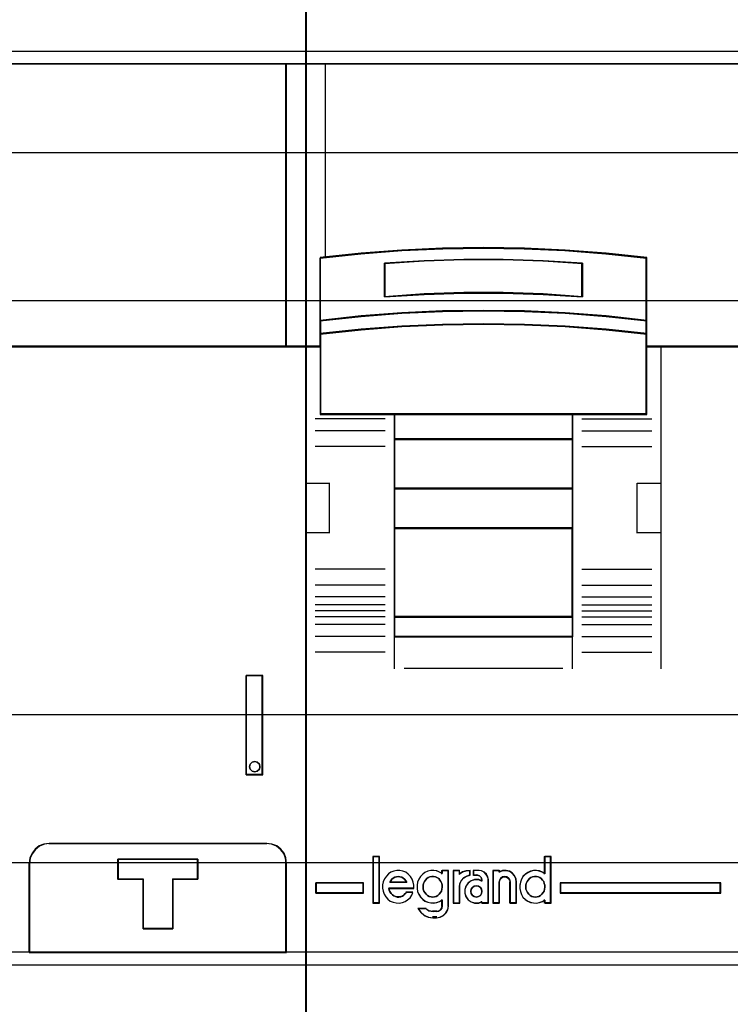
# Model space of a CAD drawing. Extents: x -558982 to 5119495, y -5290134 to 121759.
# Tile 10 of 256: x -478487 to -478127, y -26345 to -25847. Entities that reach past the tile are written whole.
import ezdxf

# ---------------------------------------------------------------- set-up
doc = ezdxf.new("R2010")
doc.units = 0
doc.header["$MEASUREMENT"] = 0
doc.layers.get('0').update_dxf_attribs({"color": 252})
for name, color, linetype in [('30', 7, 'Continuous'), ('45', 8, 'Continuous'), ('50', 7, 'Continuous')]:
    doc.layers.add(name, color=color, linetype=linetype)

# ---------------------------------------------------------------- blocks, each defined once
blk = doc.blocks.new('*U1067')
at = {"layer": '50', "color": 7}
blk.add_lwpolyline([(61.983887, -637.345466), (386.017439, -637.345466), (386.017439, -683.650775), (61.983887, -683.650775), (61.983887, -637.345466)], dxfattribs=at)
blk = doc.blocks.new('*U1068')
at = {"layer": '30', "color": 7}
blk.add_lwpolyline([(51.981526, -642.474906), (396.088727, -642.474906), (396.088727, -678.452483), (51.981526, -678.452483), (51.981526, -642.474906)], close=True, dxfattribs=at)
for points in [[(51.981526, -642.474906), (396.088727, -642.474906), (396.088727, -678.452483), (51.981526, -678.452483), (51.981526, -642.474906)], [(51.981526, -649.971779), (396.088727, -649.971779), (396.088727, -670.95561), (51.981526, -670.95561), (51.981526, -649.971779)]]:
    blk.add_lwpolyline(points, dxfattribs=at)
blk = doc.blocks.new('*U1070')
at = {"layer": '45', "color": 7}
for points in [[(134.025806, -618.991234), (97.97436, -618.991234), (97.97436, -701.994414), (134.025806, -701.994414), (134.025806, -618.991234)], [(133.018412, -637.994259), (97.97436, -637.994259), (97.97436, -652.318028), (98.724201, -652.318028), (98.724201, -651.683989), (98.724201, -651.000329), (98.724201, -647.824621), (100.786264, -647.604085), (102.848328, -647.449711), (104.915905, -647.355983), (106.988995, -647.322903), (109.056573, -647.355983), (111.118636, -647.449711), (113.191727, -647.604085), (115.25379, -647.824621), (115.25379, -651.000329), (115.25379, -651.683989), (115.25379, -652.318028), (115.992604, -652.318028), (133.018412, -652.318028), (133.018412, -637.994259)], [(132.983949, -637.994259), (132.983949, -652.318028), (134.025806, -652.318028), (134.025806, -637.994259), (132.983949, -637.994259)], [(130.979765, -668.969508), (130.979765, -674.003615), (131.817493, -674.003615), (131.817493, -668.969508), (130.979765, -668.969508)], [(131.640168, -673.455596), (131.663733, -673.590796), (131.640168, -673.720119), (131.534126, -673.820049), (131.40452, -673.855319), (131.274914, -673.820049), (131.168872, -673.720119), (131.133525, -673.590796), (131.168872, -673.455596), (131.274914, -673.355665), (131.40452, -673.320395), (131.534126, -673.355665), (131.640168, -673.455596)], [(132.018886, -677.472673), (120.985443, -677.472673), (120.725897, -677.505881), (120.488441, -677.605503), (120.278595, -677.766007), (120.123972, -677.976322), (120.008005, -678.21431), (119.985916, -678.474436), (119.985916, -683.007278), (133.018412, -683.007278), (133.018412, -678.474436), (132.985279, -678.21431), (132.891401, -677.976322), (132.725733, -677.766007), (132.52141, -677.605503), (132.278432, -677.505881), (132.018886, -677.472673)], [(128.524905, -678.269762), (128.524905, -679.281425), (127.257993, -679.281425), (127.257993, -681.805024), (125.74659, -681.805024), (125.74659, -679.281425), (124.474121, -679.281425), (124.474121, -678.269762), (128.524905, -678.269762)], [(127.257993, -681.805024), (127.257993, -679.281425), (128.524905, -679.281425), (128.524905, -678.269762), (124.474121, -678.269762), (124.474121, -679.281425), (125.74659, -679.281425), (125.74659, -681.805024), (127.257993, -681.805024)], [(127.252037, -681.786487), (127.252037, -679.289353), (128.508999, -679.289353), (128.508999, -678.288299), (124.490028, -678.288299), (124.490028, -679.289353), (125.752503, -679.289353), (125.752503, -681.786487), (127.252037, -681.786487)]]:
    blk.add_lwpolyline(points, close=True, dxfattribs=at)
at = {"layer": '45', "color": 139}
for points in [[(134.025806, -618.991234), (97.97436, -618.991234), (97.97436, -701.994414), (134.025806, -701.994414), (134.025806, -618.991234)], [(133.002506, -638.010148), (97.992917, -638.010148), (97.992917, -652.302139), (98.742021, -652.302139), (98.742021, -651.669506), (98.742021, -650.987364), (98.742021, -647.818701), (100.802056, -647.598655), (102.862092, -647.444622), (104.927636, -647.351103), (106.998687, -647.318096), (109.064231, -647.351103), (111.124267, -647.444622), (113.195319, -647.598655), (115.255354, -647.818701), (115.255354, -650.987364), (115.255354, -651.669506), (115.255354, -652.302139), (115.993442, -652.302139), (133.002506, -652.302139), (133.002506, -638.010148)], [(131.663733, -673.590796), (131.640168, -673.455596), (131.534126, -673.355665), (131.40452, -673.320395), (131.274914, -673.355665), (131.168872, -673.455596), (131.133525, -673.590796), (131.168872, -673.720119), (131.274914, -673.820049), (131.40452, -673.855319), (131.534126, -673.820049), (131.640168, -673.720119), (131.663733, -673.590796)]]:
    blk.add_lwpolyline(points, close=True, dxfattribs=at)
at = {"layer": '45', "color": 59}
for points in [[(134.0099, -619.007123), (97.992917, -619.007123), (97.992917, -701.978525), (134.0099, -701.978525), (134.0099, -619.007123)], [(130.979765, -668.969508), (130.979765, -674.003615), (131.817493, -674.003615), (131.817493, -668.969508), (130.979765, -668.969508)], [(131.640168, -673.455596), (131.663733, -673.590796), (131.640168, -673.720119), (131.534126, -673.820049), (131.40452, -673.855319), (131.274914, -673.820049), (131.168872, -673.720119), (131.133525, -673.590796), (131.168872, -673.455596), (131.274914, -673.355665), (131.40452, -673.320395), (131.534126, -673.355665), (131.640168, -673.455596)], [(132.018886, -677.472673), (120.985443, -677.472673), (120.725897, -677.505881), (120.488441, -677.605503), (120.278595, -677.766007), (120.123972, -677.976322), (120.008005, -678.21431), (119.985916, -678.474436), (119.985916, -683.007278), (133.018412, -683.007278), (133.018412, -678.474436), (132.985279, -678.21431), (132.891401, -677.976322), (132.725733, -677.766007), (132.52141, -677.605503), (132.278432, -677.505881), (132.018886, -677.472673)], [(132.00542, -677.488562), (120.998909, -677.488562), (120.739997, -677.521579), (120.50312, -677.62063), (120.293787, -677.780212), (120.139542, -677.989319), (120.023858, -678.225941), (120.001823, -678.484573), (120.001823, -682.991389), (133.002506, -682.991389), (133.002506, -678.484573), (132.969453, -678.225941), (132.875804, -677.989319), (132.710542, -677.780212), (132.506717, -677.62063), (132.264332, -677.521579), (132.00542, -677.488562)], [(128.524905, -678.269762), (128.524905, -679.281425), (127.257993, -679.281425), (127.257993, -681.805024), (125.74659, -681.805024), (125.74659, -679.281425), (124.474121, -679.281425), (124.474121, -678.269762), (128.524905, -678.269762)], [(127.257993, -681.805024), (127.257993, -679.281425), (128.524905, -679.281425), (128.524905, -678.269762), (124.474121, -678.269762), (124.474121, -679.281425), (125.74659, -679.281425), (125.74659, -681.805024), (127.257993, -681.805024)], [(127.252037, -681.786487), (127.252037, -679.289353), (128.508999, -679.289353), (128.508999, -678.288299), (124.490028, -678.288299), (124.490028, -679.289353), (125.752503, -679.289353), (125.752503, -681.786487), (127.252037, -681.786487)]]:
    blk.add_lwpolyline(points, close=True, dxfattribs=at)
at = {"layer": '45', "color": 139}
for points in [[(97.97436, -637.994259), (134.025806, -637.994259)], [(132.983949, -652.318028), (132.983949, -637.994259)], [(134.025806, -652.283602), (115.23791, -652.283602)], [(130.979765, -674.003615), (130.979765, -668.969508)], [(130.979765, -668.969508), (131.817493, -668.969508)], [(131.783029, -674.003615), (131.783029, -668.969508)], [(130.979765, -673.969189), (131.817493, -673.969189)], [(121.01717, -677.472673), (120.749386, -677.506821), (120.504392, -677.609264), (120.287886, -677.774312), (120.128355, -677.990581), (120.008706, -678.235307), (119.985916, -678.502798)], [(120.982706, -677.472673), (132.021623, -677.472673)], [(133.018412, -678.502798), (132.984227, -678.235307), (132.887369, -677.990581), (132.716443, -677.774312), (132.505634, -677.609264), (132.254943, -677.506821), (131.987159, -677.472673)], [(124.474121, -678.269762), (128.524905, -678.269762)], [(124.474121, -678.269762), (124.474121, -679.307831)], [(128.490442, -678.269762), (128.490442, -679.307831)], [(119.985916, -683.007278), (119.985916, -678.468372)], [(132.983949, -683.007278), (132.983949, -678.468372)], [(124.474121, -679.270757), (125.770478, -679.270757)], [(125.736015, -679.270757), (125.736015, -681.805024)], [(127.23385, -679.270757), (128.524905, -679.270757)], [(127.23385, -679.270757), (127.23385, -681.805024)], [(125.736015, -681.76795), (127.268314, -681.76795)], [(97.97436, -682.972852), (134.025806, -682.972852)]]:
    blk.add_lwpolyline(points, dxfattribs=at)
at = {"layer": '45', "color": 140}
for points in [[(133.018412, -637.994259), (97.97436, -637.994259), (97.97436, -652.318028), (98.724201, -652.318028), (98.724201, -651.683989), (98.724201, -651.000329), (98.724201, -647.824621), (100.786264, -647.604085), (102.848328, -647.449711), (104.915905, -647.355983), (106.988995, -647.322903), (109.056573, -647.355983), (111.118636, -647.449711), (113.191727, -647.604085), (115.25379, -647.824621), (115.25379, -651.000329), (115.25379, -651.683989), (115.25379, -652.318028), (115.992604, -652.318028), (133.018412, -652.318028), (133.018412, -637.994259)], [(132.983949, -637.994259), (132.983949, -652.318028), (134.025806, -652.318028), (134.025806, -637.994259), (132.983949, -637.994259)], [(132.999855, -638.010148), (132.999855, -652.302139), (134.0099, -652.302139), (134.0099, -638.010148), (132.999855, -638.010148)]]:
    blk.add_lwpolyline(points, close=True, dxfattribs=at)
blk = doc.blocks.new('*U1071')
at = {"layer": '45', "color": 7}
for points in [[(170.026883, -618.991234), (133.975436, -618.991234), (133.975436, -701.994414), (170.026883, -701.994414), (170.026883, -618.991234)], [(169.019489, -637.994259), (133.975436, -637.994259), (133.975436, -652.318028), (134.725278, -652.318028), (134.725278, -651.683989), (134.725278, -651.000329), (134.725278, -647.824621), (136.787341, -647.604085), (138.849405, -647.449711), (140.916982, -647.355983), (142.990072, -647.322903), (145.05765, -647.355983), (147.119713, -647.449711), (149.192804, -647.604085), (151.254867, -647.824621), (151.254867, -651.000329), (151.254867, -651.683989), (151.254867, -652.318028), (151.993681, -652.318028), (169.019489, -652.318028), (169.019489, -637.994259)], [(145.069416, -650.532433), (147.133748, -650.621303), (149.209119, -650.782379), (151.27345, -651.004552), (151.27345, -647.805254), (149.209119, -647.583081), (147.133748, -647.427559), (145.069416, -647.333136), (142.999565, -647.29981), (140.924194, -647.333136), (138.854343, -647.427559), (136.790011, -647.583081), (134.72568, -647.805254), (134.72568, -651.004552), (136.790011, -650.782379), (138.854343, -650.621303), (140.924194, -650.532433), (142.999565, -650.504662), (145.069416, -650.532433)], [(148.017977, -648.091183), (148.017977, -649.783761), (146.011233, -649.666066), (143.998961, -649.61002), (141.997745, -649.61002), (139.985472, -649.666066), (137.9732, -649.783761), (137.9732, -648.091183), (139.985472, -647.967883), (141.997745, -647.906233), (143.998961, -647.906233), (146.011233, -647.967883), (148.017977, -648.091183)], [(143.998961, -649.61002), (146.011233, -649.666066), (148.017977, -649.783761), (148.017977, -648.091183), (146.011233, -647.967883), (143.998961, -647.906233), (141.997745, -647.906233), (139.985472, -647.967883), (137.9732, -648.091183), (137.9732, -649.783761), (139.985472, -649.666066), (141.997745, -649.61002), (143.998961, -649.61002)], [(143.996844, -649.597072), (146.002212, -649.652169), (148.002071, -649.767873), (148.002071, -648.103942), (146.002212, -647.982728), (143.996844, -647.922122), (142.002494, -647.922122), (139.997125, -647.982728), (137.991757, -648.103942), (137.991757, -649.767873), (139.997125, -649.652169), (142.002494, -649.597072), (143.996844, -649.597072)], [(147.133748, -651.300574), (149.209119, -651.458918), (151.27345, -651.685123), (151.27345, -650.983887), (149.209119, -650.757681), (147.133748, -650.593683), (145.069416, -650.503201), (142.999565, -650.474925), (140.924194, -650.503201), (138.854343, -650.593683), (136.790011, -650.757681), (134.72568, -650.983887), (134.72568, -651.685123), (136.790011, -651.458918), (138.854343, -651.300574), (140.924194, -651.204437), (142.999565, -651.170506), (145.069416, -651.204437), (147.133748, -651.300574)], [(147.123812, -651.294783), (149.194861, -651.448969), (151.254893, -651.669234), (151.254893, -650.986411), (149.194861, -650.766146), (147.123812, -650.606453), (145.06378, -650.518347), (142.99824, -650.490814), (140.927191, -650.518347), (138.861651, -650.606453), (136.801618, -650.766146), (134.741586, -650.986411), (134.741586, -651.669234), (136.801618, -651.448969), (138.861651, -651.294783), (140.927191, -651.20117), (142.99824, -651.16813), (145.06378, -651.20117), (147.123812, -651.294783)], [(134.72568, -652.291901), (134.72568, -655.744716), (138.47901, -655.744716), (147.509081, -655.744716), (151.27345, -655.744716), (151.27345, -652.291901), (151.27345, -651.654543), (149.209119, -651.432854), (147.133748, -651.277671), (145.069416, -651.183453), (142.999565, -651.1502), (140.924194, -651.183453), (138.854343, -651.277671), (136.790011, -651.432854), (134.72568, -651.654543), (134.72568, -652.291901)], [(134.741586, -652.299893), (134.741586, -655.728827), (138.487099, -655.728827), (147.498364, -655.728827), (151.254893, -655.728827), (151.254893, -652.299893), (151.254893, -651.666944), (149.194861, -651.446788), (147.123812, -651.292678), (145.06378, -651.199112), (142.99824, -651.166088), (140.927191, -651.199112), (138.861651, -651.292678), (136.801618, -651.446788), (134.741586, -651.666944), (134.741586, -652.299893)], [(147.516931, -655.71029), (138.468944, -655.71029), (138.468944, -657.021117), (147.516931, -657.021117), (147.516931, -655.71029)], [(147.498374, -655.726179), (138.487501, -655.726179), (138.487501, -657.005229), (147.498374, -657.005229), (147.498374, -655.726179)], [(147.516931, -656.986692), (138.468944, -656.986692), (138.468944, -659.513014), (147.516931, -659.513014), (147.516931, -656.986692)], [(147.498374, -657.00258), (138.487501, -657.00258), (138.487501, -659.497125), (147.498374, -659.497125), (147.498374, -657.00258)], [(147.516931, -659.47594), (138.468944, -659.47594), (138.468944, -661.520301), (147.516931, -661.520301), (147.516931, -659.47594)], [(147.498374, -659.494477), (138.487501, -659.494477), (138.487501, -661.504412), (147.498374, -661.504412), (147.498374, -659.494477)], [(147.516931, -661.485875), (138.468944, -661.485875), (138.468944, -666.014188), (147.516931, -666.014188), (147.516931, -661.485875)], [(147.498374, -661.501764), (138.487501, -661.501764), (138.487501, -665.998299), (147.498374, -665.998299), (147.498374, -661.501764)], [(147.516931, -665.977114), (138.468944, -665.977114), (138.468944, -667.009887), (147.516931, -667.009887), (147.516931, -665.977114)], [(147.498374, -665.995651), (138.487501, -665.995651), (138.487501, -666.99135), (147.498374, -666.99135), (147.498374, -665.995651)], [(136.912785, -680.004291), (136.912785, -679.469368), (134.502993, -679.469368), (134.502993, -680.004291), (136.912785, -680.004291)], [(146.880683, -679.469368), (146.880683, -680.004291), (155.011412, -680.004291), (155.011412, -679.469368), (146.880683, -679.469368)]]:
    blk.add_lwpolyline(points, close=True, dxfattribs=at)
at = {"layer": '45', "color": 139}
for points in [[(170.026883, -618.991234), (133.975436, -618.991234), (133.975436, -701.994414), (170.026883, -701.994414), (170.026883, -618.991234)], [(169.003583, -638.010148), (133.991343, -638.010148), (133.991343, -652.302139), (134.740503, -652.302139), (134.740503, -651.669506), (134.740503, -650.987364), (134.740503, -647.818701), (136.800695, -647.598655), (138.860887, -647.444622), (140.926587, -647.351103), (142.997795, -647.318096), (145.063495, -647.351103), (147.123687, -647.444622), (149.194896, -647.598655), (151.255087, -647.818701), (151.255087, -650.987364), (151.255087, -651.669506), (151.255087, -652.302139), (151.993231, -652.302139), (169.003583, -652.302139), (169.003583, -638.010148)], [(134.741586, -652.299893), (134.741586, -655.728827), (138.487099, -655.728827), (147.498364, -655.728827), (151.254893, -655.728827), (151.254893, -652.299893), (151.254893, -651.666944), (149.194861, -651.446788), (147.123812, -651.292678), (145.06378, -651.199112), (142.99824, -651.166088), (140.927191, -651.199112), (138.861651, -651.292678), (136.801618, -651.446788), (134.741586, -651.666944), (134.741586, -652.299893)], [(147.51428, -661.483227), (138.466292, -661.483227), (138.466292, -666.016836), (147.51428, -666.016836), (147.51428, -661.483227)], [(147.493072, -661.501764), (138.487501, -661.501764), (138.487501, -665.998299), (147.493072, -665.998299), (147.493072, -661.501764)], [(137.713398, -678.161188), (137.400576, -678.161188), (137.400576, -680.483604), (137.713398, -680.483604), (137.713398, -678.161188)], [(140.42122, -680.192309), (140.51283, -680.186622), (140.60444, -680.163874), (140.678873, -680.112691), (140.753306, -680.044447), (140.816287, -679.970517), (140.867818, -679.890899), (140.89072, -679.79422), (140.907897, -679.691854), (140.896446, -679.595176), (140.884995, -679.504184), (140.83919, -679.413192), (140.787659, -679.333575), (140.730403, -679.259644), (140.638793, -679.208461), (140.56436, -679.168652), (140.467025, -679.151591), (140.375415, -679.151591), (140.283806, -679.168652), (140.197921, -679.208461), (140.123488, -679.259644), (140.054781, -679.333575), (139.997525, -679.413192), (139.963171, -679.504184), (139.940269, -679.595176), (139.940269, -679.691854), (139.945994, -679.79422), (139.980348, -679.890899), (140.020427, -679.970517), (140.089135, -680.044447), (140.163568, -680.112691), (140.243726, -680.163874), (140.335336, -680.186622), (140.42122, -680.192309)], [(145.625629, -680.192309), (145.711513, -680.186622), (145.803123, -680.163874), (145.889007, -680.112691), (145.951988, -680.044447), (146.01497, -679.970517), (146.066501, -679.890899), (146.089403, -679.79422), (146.10658, -679.691854), (146.10658, -679.595176), (146.072226, -679.504184), (146.049324, -679.413192), (145.986342, -679.333575), (145.911909, -679.259644), (145.843202, -679.208461), (145.768769, -679.168652), (145.677159, -679.151591), (145.574098, -679.151591), (145.482488, -679.168652), (145.396604, -679.208461), (145.322171, -679.259644), (145.264915, -679.333575), (145.201933, -679.413192), (145.161854, -679.504184), (145.144677, -679.595176), (145.138952, -679.691854), (145.144677, -679.79422), (145.184756, -679.890899), (145.230561, -679.970517), (145.287817, -680.044447), (145.356525, -680.112691), (145.448135, -680.163874), (145.534019, -680.186622), (145.625629, -680.192309)], [(142.917383, -679.904986), (142.899755, -679.799439), (142.840995, -679.705619), (142.746979, -679.635254), (142.635335, -679.617663), (142.529566, -679.635254), (142.43555, -679.705619), (142.370914, -679.799439), (142.34741, -679.904986), (142.370914, -680.016397), (142.43555, -680.110217), (142.529566, -680.168854), (142.635335, -680.192309), (142.746979, -680.168854), (142.840995, -680.110217), (142.899755, -680.016397), (142.917383, -679.904986)]]:
    blk.add_lwpolyline(points, close=True, dxfattribs=at)
at = {"layer": '45', "color": 59}
for points in [[(170.010977, -619.007123), (133.991343, -619.007123), (133.991343, -701.978525), (170.010977, -701.978525), (170.010977, -619.007123)], [(145.069416, -650.532433), (147.133748, -650.621303), (149.209119, -650.782379), (151.27345, -651.004552), (151.27345, -647.805254), (149.209119, -647.583081), (147.133748, -647.427559), (145.069416, -647.333136), (142.999565, -647.29981), (140.924194, -647.333136), (138.854343, -647.427559), (136.790011, -647.583081), (134.72568, -647.805254), (134.72568, -651.004552), (136.790011, -650.782379), (138.854343, -650.621303), (140.924194, -650.532433), (142.999565, -650.504662), (145.069416, -650.532433)], [(148.017977, -648.091183), (148.017977, -649.783761), (146.011233, -649.666066), (143.998961, -649.61002), (141.997745, -649.61002), (139.985472, -649.666066), (137.9732, -649.783761), (137.9732, -648.091183), (139.985472, -647.967883), (141.997745, -647.906233), (143.998961, -647.906233), (146.011233, -647.967883), (148.017977, -648.091183)], [(143.998961, -649.61002), (146.011233, -649.666066), (148.017977, -649.783761), (148.017977, -648.091183), (146.011233, -647.967883), (143.998961, -647.906233), (141.997745, -647.906233), (139.985472, -647.967883), (137.9732, -648.091183), (137.9732, -649.783761), (139.985472, -649.666066), (141.997745, -649.61002), (143.998961, -649.61002)], [(143.996844, -649.597072), (146.002212, -649.652169), (148.002071, -649.767873), (148.002071, -648.103942), (146.002212, -647.982728), (143.996844, -647.922122), (142.002494, -647.922122), (139.997125, -647.982728), (137.991757, -648.103942), (137.991757, -649.767873), (139.997125, -649.652169), (142.002494, -649.597072), (143.996844, -649.597072)], [(147.133748, -651.300574), (149.209119, -651.458918), (151.27345, -651.685123), (151.27345, -650.983887), (149.209119, -650.757681), (147.133748, -650.593683), (145.069416, -650.503201), (142.999565, -650.474925), (140.924194, -650.503201), (138.854343, -650.593683), (136.790011, -650.757681), (134.72568, -650.983887), (134.72568, -651.685123), (136.790011, -651.458918), (138.854343, -651.300574), (140.924194, -651.204437), (142.999565, -651.170506), (145.069416, -651.204437), (147.133748, -651.300574)], [(147.123812, -651.294783), (149.194861, -651.448969), (151.254893, -651.669234), (151.254893, -650.986411), (149.194861, -650.766146), (147.123812, -650.606453), (145.06378, -650.518347), (142.99824, -650.490814), (140.927191, -650.518347), (138.861651, -650.606453), (136.801618, -650.766146), (134.741586, -650.986411), (134.741586, -651.669234), (136.801618, -651.448969), (138.861651, -651.294783), (140.927191, -651.20117), (142.99824, -651.16813), (145.06378, -651.20117), (147.123812, -651.294783)], [(134.72568, -652.291901), (134.72568, -655.744716), (138.47901, -655.744716), (147.509081, -655.744716), (151.27345, -655.744716), (151.27345, -652.291901), (151.27345, -651.654543), (149.209119, -651.432854), (147.133748, -651.277671), (145.069416, -651.183453), (142.999565, -651.1502), (140.924194, -651.183453), (138.854343, -651.277671), (136.790011, -651.432854), (134.72568, -651.654543), (134.72568, -652.291901)], [(147.516931, -655.71029), (138.468944, -655.71029), (138.468944, -657.021117), (147.516931, -657.021117), (147.516931, -655.71029)], [(147.498374, -655.726179), (138.487501, -655.726179), (138.487501, -657.005229), (147.498374, -657.005229), (147.498374, -655.726179)], [(147.516931, -656.986692), (138.468944, -656.986692), (138.468944, -659.513014), (147.516931, -659.513014), (147.516931, -656.986692)], [(147.498374, -657.00258), (138.487501, -657.00258), (138.487501, -659.497125), (147.498374, -659.497125), (147.498374, -657.00258)], [(147.516931, -659.47594), (138.468944, -659.47594), (138.468944, -661.520301), (147.516931, -661.520301), (147.516931, -659.47594)], [(147.498374, -659.494477), (138.487501, -659.494477), (138.487501, -661.504412), (147.498374, -661.504412), (147.498374, -659.494477)], [(147.516931, -661.485875), (138.468944, -661.485875), (138.468944, -666.014188), (147.516931, -666.014188), (147.516931, -661.485875)], [(147.498374, -661.501764), (138.487501, -661.501764), (138.487501, -665.998299), (147.498374, -665.998299), (147.498374, -661.501764)], [(147.516931, -665.977114), (138.468944, -665.977114), (138.468944, -667.009887), (147.516931, -667.009887), (147.516931, -665.977114)], [(147.498374, -665.995651), (138.487501, -665.995651), (138.487501, -666.99135), (147.498374, -666.99135), (147.498374, -665.995651)], [(137.729304, -678.1453), (137.38467, -678.1453), (137.38467, -680.499493), (137.729304, -680.499493), (137.729304, -678.1453)], [(144.864901, -679.913734), (144.921235, -680.058779), (144.99447, -680.198245), (145.112773, -680.309818), (145.236709, -680.399077), (145.377545, -680.460442), (145.524015, -680.493914), (145.676118, -680.499493), (145.822588, -680.477178), (145.974691, -680.421391), (146.098627, -680.34329), (146.098627, -680.499493), (146.4141, -680.499493), (146.4141, -678.1453), (146.098627, -678.1453), (146.098627, -679.01557), (145.974691, -678.937469), (145.822588, -678.881682), (145.676118, -678.853789), (145.524015, -678.853789), (145.377545, -678.89284), (145.236709, -678.959783), (145.112773, -679.049042), (144.99447, -679.160615), (144.921235, -679.294503), (144.864901, -679.439548), (144.836733, -679.601329), (144.836733, -679.757531), (144.864901, -679.913734)], [(138.533757, -680.162327), (138.460538, -680.12861), (138.381686, -680.072416), (138.319731, -680.010602), (138.257776, -679.92631), (138.223982, -679.847638), (138.201453, -679.752108), (139.463082, -679.752108), (139.463082, -679.589144), (139.434921, -679.4318), (139.372966, -679.280075), (139.288482, -679.150828), (139.181469, -679.027201), (139.057559, -678.93729), (138.905487, -678.875476), (138.759048, -678.841759), (138.606977, -678.841759), (138.460538, -678.875476), (138.308466, -678.93167), (138.184556, -679.021581), (138.077543, -679.13397), (137.987427, -679.263217), (137.919839, -679.414942), (137.886046, -679.572286), (137.880413, -679.735249), (137.908575, -679.892594), (137.97053, -680.038699), (138.049382, -680.179185), (138.150763, -680.297193), (138.274673, -680.398343), (138.426744, -680.460157), (138.567551, -680.493873), (138.725254, -680.499493), (138.882958, -680.477015), (139.023765, -680.420821), (139.147675, -680.33091), (139.271585, -680.22976), (139.356069, -680.094893), (139.418024, -679.954407), (139.080088, -679.954407), (139.023765, -680.021841), (138.956178, -680.089274), (138.882958, -680.139849), (138.798474, -680.167946), (138.708358, -680.184804), (138.618241, -680.184804), (138.533757, -680.162327)], [(139.053497, -679.369117), (139.105192, -679.456127), (138.243605, -679.456127), (138.295301, -679.369117), (138.35274, -679.294537), (138.421667, -679.232386), (138.496338, -679.188881), (138.582496, -679.164021), (138.674399, -679.151591), (138.760558, -679.164021), (138.85246, -679.188881), (138.927131, -679.232386), (138.996058, -679.294537), (139.053497, -679.369117)], [(139.105192, -679.456127), (138.243605, -679.456127), (138.295301, -679.369117), (138.35274, -679.294537), (138.421667, -679.232386), (138.496338, -679.188881), (138.582496, -679.164021), (138.674399, -679.151591), (138.760558, -679.164021), (138.85246, -679.188881), (138.927131, -679.232386), (138.996058, -679.294537), (139.053497, -679.369117), (139.105192, -679.456127)], [(139.722865, -680.048421), (139.807349, -680.18808), (139.914362, -680.299808), (140.027008, -680.389191), (140.179079, -680.450641), (140.319886, -680.484159), (140.47759, -680.489746), (140.618396, -680.4674), (140.764836, -680.411536), (140.90001, -680.333327), (140.90001, -680.651751), (140.877481, -680.757893), (140.815526, -680.847275), (140.72541, -680.903139), (140.618396, -680.925484), (140.421267, -680.925484), (140.22977, -680.891966), (140.072066, -680.791411), (139.677807, -680.791411), (139.812981, -680.975762), (139.987582, -681.121008), (140.195976, -681.210391), (140.421267, -681.238323), (140.618396, -681.238323), (140.798629, -681.215977), (140.967597, -681.126595), (141.09714, -680.998108), (141.192888, -680.836102), (141.215417, -680.651751), (141.215417, -678.841759), (140.90001, -678.841759), (140.90001, -679.003765), (140.764836, -678.925555), (140.618396, -678.869691), (140.47759, -678.841759), (140.319886, -678.841759), (140.179079, -678.880864), (140.027008, -678.947901), (139.914362, -679.037283), (139.807349, -679.149011), (139.722865, -679.283085), (139.655278, -679.428331), (139.632749, -679.590336), (139.632749, -679.746755), (139.655278, -679.903174), (139.722865, -680.048421)], [(140.730403, -679.259644), (140.787659, -679.333575), (140.83919, -679.413192), (140.884995, -679.504184), (140.896446, -679.595176), (140.907897, -679.691854), (140.89072, -679.79422), (140.867818, -679.890899), (140.816287, -679.970517), (140.753306, -680.044447), (140.678873, -680.112691), (140.60444, -680.163874), (140.51283, -680.186622), (140.42122, -680.192309), (140.335336, -680.186622), (140.243726, -680.163874), (140.163568, -680.112691), (140.089135, -680.044447), (140.020427, -679.970517), (139.980348, -679.890899), (139.945994, -679.79422), (139.940269, -679.691854), (139.940269, -679.595176), (139.963171, -679.504184), (139.997525, -679.413192), (140.054781, -679.333575), (140.123488, -679.259644), (140.197921, -679.208461), (140.283806, -679.168652), (140.375415, -679.151591), (140.467025, -679.151591), (140.56436, -679.168652), (140.638793, -679.208461), (140.730403, -679.259644)], [(140.243726, -680.163874), (140.163568, -680.112691), (140.089135, -680.044447), (140.020427, -679.970517), (139.980348, -679.890899), (139.945994, -679.79422), (139.940269, -679.691854), (139.940269, -679.595176), (139.963171, -679.504184), (139.997525, -679.413192), (140.054781, -679.333575), (140.123488, -679.259644), (140.197921, -679.208461), (140.283806, -679.168652), (140.375415, -679.151591), (140.467025, -679.151591), (140.56436, -679.168652), (140.638793, -679.208461), (140.730403, -679.259644), (140.787659, -679.333575), (140.83919, -679.413192), (140.884995, -679.504184), (140.896446, -679.595176), (140.907897, -679.691854), (140.89072, -679.79422), (140.867818, -679.890899), (140.816287, -679.970517), (140.753306, -680.044447), (140.678873, -680.112691), (140.60444, -680.163874), (140.51283, -680.186622), (140.42122, -680.192309), (140.335336, -680.186622), (140.243726, -680.163874)], [(141.454011, -678.841759), (141.454011, -680.499493), (141.77567, -680.499493), (141.77567, -679.667816), (141.798645, -679.499233), (141.87906, -679.341889), (141.993939, -679.212642), (142.149024, -679.128351), (142.315598, -679.077776), (142.315598, -678.841759), (142.114561, -678.858618), (141.936499, -678.914812), (141.77567, -679.021581), (141.77567, -678.841759), (141.454011, -678.841759)], [(141.472568, -678.860296), (141.472568, -680.483604), (141.781361, -680.483604), (141.781361, -679.669199), (141.803417, -679.504117), (141.880616, -679.35004), (141.990899, -679.223477), (142.139781, -679.140936), (142.299691, -679.091411), (142.299691, -678.860296), (142.106696, -678.876805), (141.935757, -678.931832), (141.781361, -679.036384), (141.781361, -678.860296), (141.472568, -678.860296)], [(142.107523, -679.6341), (142.045192, -679.813922), (142.045192, -679.999363), (142.107523, -680.179185), (142.215185, -680.33091), (142.362512, -680.437679), (142.538172, -680.493873), (142.742163, -680.493873), (142.90649, -680.437679), (142.90649, -680.499493), (143.240809, -680.499493), (143.240809, -679.313792), (143.218144, -679.167687), (143.138814, -679.03844), (143.031151, -678.93167), (142.900823, -678.869857), (142.759163, -678.841759), (142.481507, -678.841759), (142.481507, -679.077776), (142.674166, -679.077776), (142.798828, -679.111492), (142.883824, -679.201403), (142.90649, -679.313792), (142.90649, -679.386845), (142.742163, -679.319411), (142.538172, -679.319411), (142.362512, -679.375606), (142.215185, -679.487994), (142.107523, -679.6341)], [(143.466148, -678.841759), (143.466148, -680.499493), (143.795426, -680.499493), (143.795426, -679.4318), (143.818135, -679.33065), (143.86923, -679.240739), (143.960066, -679.173306), (144.067933, -679.156448), (144.170123, -679.173306), (144.272313, -679.240739), (144.329085, -679.33065), (144.346117, -679.4318), (144.346117, -680.499493), (144.669718, -680.499493), (144.669718, -679.4318), (144.647009, -679.263217), (144.573205, -679.100253), (144.453984, -678.971006), (144.312053, -678.881095), (144.136059, -678.841759), (143.960066, -678.852998), (143.795426, -678.909193), (143.795426, -678.841759), (143.466148, -678.841759)], [(143.482054, -678.860296), (143.482054, -680.483604), (143.801904, -680.483604), (143.801904, -679.438084), (143.823962, -679.339034), (143.873594, -679.250991), (143.961829, -679.184958), (144.066607, -679.16845), (144.165871, -679.184958), (144.265135, -679.250991), (144.320281, -679.339034), (144.336825, -679.438084), (144.336825, -680.483604), (144.651161, -680.483604), (144.651161, -679.438084), (144.629102, -679.273002), (144.557412, -679.113422), (144.441604, -678.986859), (144.303738, -678.898815), (144.132783, -678.860296), (143.961829, -678.871302), (143.801904, -678.926329), (143.801904, -678.860296), (143.482054, -678.860296)], [(145.843202, -679.208461), (145.911909, -679.259644), (145.986342, -679.333575), (146.049324, -679.413192), (146.072226, -679.504184), (146.10658, -679.595176), (146.10658, -679.691854), (146.089403, -679.79422), (146.066501, -679.890899), (146.01497, -679.970517), (145.951988, -680.044447), (145.889007, -680.112691), (145.803123, -680.163874), (145.711513, -680.186622), (145.625629, -680.192309), (145.534019, -680.186622), (145.448135, -680.163874), (145.356525, -680.112691), (145.287817, -680.044447), (145.230561, -679.970517), (145.184756, -679.890899), (145.144677, -679.79422), (145.138952, -679.691854), (145.144677, -679.595176), (145.161854, -679.504184), (145.201933, -679.413192), (145.264915, -679.333575), (145.322171, -679.259644), (145.396604, -679.208461), (145.482488, -679.168652), (145.574098, -679.151591), (145.677159, -679.151591), (145.768769, -679.168652), (145.843202, -679.208461)], [(145.184756, -679.890899), (145.144677, -679.79422), (145.138952, -679.691854), (145.144677, -679.595176), (145.161854, -679.504184), (145.201933, -679.413192), (145.264915, -679.333575), (145.322171, -679.259644), (145.396604, -679.208461), (145.482488, -679.168652), (145.574098, -679.151591), (145.677159, -679.151591), (145.768769, -679.168652), (145.843202, -679.208461), (145.911909, -679.259644), (145.986342, -679.333575), (146.049324, -679.413192), (146.072226, -679.504184), (146.10658, -679.595176), (146.10658, -679.691854), (146.089403, -679.79422), (146.066501, -679.890899), (146.01497, -679.970517), (145.951988, -680.044447), (145.889007, -680.112691), (145.803123, -680.163874), (145.711513, -680.186622), (145.625629, -680.192309), (145.534019, -680.186622), (145.448135, -680.163874), (145.356525, -680.112691), (145.287817, -680.044447), (145.230561, -679.970517), (145.184756, -679.890899)], [(136.896879, -679.988402), (136.896879, -679.485256), (134.52155, -679.485256), (134.52155, -679.988402), (136.896879, -679.988402)], [(142.899755, -679.799439), (142.917383, -679.904986), (142.899755, -680.016397), (142.840995, -680.110217), (142.746979, -680.168854), (142.635335, -680.192309), (142.529566, -680.168854), (142.43555, -680.110217), (142.370914, -680.016397), (142.34741, -679.904986), (142.370914, -679.799439), (142.43555, -679.705619), (142.529566, -679.635254), (142.635335, -679.617663), (142.746979, -679.635254), (142.840995, -679.705619), (142.899755, -679.799439)], [(142.370914, -679.799439), (142.43555, -679.705619), (142.529566, -679.635254), (142.635335, -679.617663), (142.746979, -679.635254), (142.840995, -679.705619), (142.899755, -679.799439), (142.917383, -679.904986), (142.899755, -680.016397), (142.840995, -680.110217), (142.746979, -680.168854), (142.635335, -680.192309), (142.529566, -680.168854), (142.43555, -680.110217), (142.370914, -680.016397), (142.34741, -679.904986), (142.370914, -679.799439)]]:
    blk.add_lwpolyline(points, close=True, dxfattribs=at)
at = {"layer": '45', "color": 139}
for points in [[(133.975436, -637.994259), (170.026883, -637.994259)], [(151.27345, -647.834733), (149.209119, -647.599602), (147.133748, -647.43501), (145.069416, -647.335079), (142.999565, -647.29981), (140.924194, -647.335079), (138.854343, -647.43501), (136.790011, -647.599602), (134.72568, -647.834733)], [(134.72568, -647.800307), (134.72568, -655.744716)], [(151.236336, -655.744716), (151.236336, -647.800307)], [(148.017977, -648.120732), (146.011233, -647.977732), (143.998961, -647.906233), (141.997745, -647.906233), (139.985472, -647.977732), (137.9732, -648.120732)], [(137.9732, -649.783761), (137.9732, -648.086306)], [(147.980863, -649.783761), (147.980863, -648.086306)], [(148.017977, -649.783761), (146.011233, -649.643837), (143.998961, -649.577207), (141.997745, -649.577207), (139.985472, -649.643837), (137.9732, -649.783761)], [(151.27345, -651.004552), (149.209119, -650.769162), (147.133748, -650.598505), (145.069416, -650.504349), (142.999565, -650.474925), (140.924194, -650.504349), (138.854343, -650.598505), (136.790011, -650.769162), (134.72568, -651.004552)], [(151.27345, -651.685123), (149.209119, -651.449992), (147.133748, -651.2854), (145.069416, -651.185469), (142.999565, -651.1502), (140.924194, -651.185469), (138.854343, -651.2854), (136.790011, -651.449992), (134.72568, -651.685123)], [(134.760143, -652.283602), (133.975436, -652.283602)], [(170.026883, -652.283602), (151.236336, -652.283602)], [(151.975975, -652.283602), (151.975975, -668.62525)], [(151.27345, -655.71029), (134.72568, -655.71029)], [(138.468944, -655.71029), (138.468944, -667.009887)], [(138.468944, -655.71029), (147.516931, -655.71029)], [(147.479817, -655.71029), (147.479817, -667.009887)], [(138.010314, -655.967159), (134.47118, -655.967159)], [(147.980863, -655.967159), (151.525299, -655.967159)], [(138.010314, -656.573582), (134.47118, -656.573582)], [(147.980863, -656.573582), (151.525299, -656.573582)], [(138.468944, -656.986692), (147.516931, -656.986692)], [(138.010314, -657.370671), (134.47118, -657.370671)], [(147.980863, -657.370671), (151.525299, -657.370671)], [(133.975436, -659.234959), (135.205517, -659.234959)], [(135.171054, -659.234959), (135.171054, -661.761281)], [(150.78566, -661.761281), (150.78566, -659.234959)], [(150.78566, -659.234959), (152.010438, -659.234959)], [(138.468944, -659.47594), (147.516931, -659.47594)], [(133.975436, -661.726855), (135.205517, -661.726855)], [(138.466292, -661.483227), (147.51428, -661.483227)], [(138.468944, -661.485875), (147.516931, -661.485875)], [(150.78566, -661.726855), (152.010438, -661.726855)], [(138.010314, -663.591143), (134.47118, -663.591143)], [(147.980863, -663.591143), (151.525299, -663.591143)], [(138.010314, -664.393528), (134.47118, -664.393528)], [(147.980863, -664.393528), (151.525299, -664.393528)], [(138.010314, -664.989359), (134.47118, -664.989359)], [(147.980863, -664.989359), (151.525299, -664.989359)], [(138.010314, -665.389228), (134.47118, -665.389228)], [(138.010314, -665.691115), (134.47118, -665.691115)], [(147.980863, -665.389228), (151.525299, -665.389228)], [(147.980863, -665.691115), (151.525299, -665.691115)], [(138.010314, -665.995651), (134.47118, -665.995651)], [(138.466292, -665.974466), (147.51428, -665.974466)], [(138.468944, -665.977114), (147.516931, -665.977114)], [(147.980863, -665.995651), (151.525299, -665.995651)], [(138.010314, -666.390223), (134.47118, -666.390223)], [(147.980863, -666.390223), (151.525299, -666.390223)], [(138.010314, -666.99135), (134.47118, -666.99135)], [(138.468944, -666.972813), (147.516931, -666.972813)], [(138.468944, -666.972813), (138.468944, -668.62525)], [(147.479817, -666.972813), (147.479817, -668.62525)], [(147.980863, -666.99135), (151.525299, -666.99135)], [(138.010314, -667.793735), (134.47118, -667.793735)], [(147.980863, -667.793735), (151.525299, -667.793735)], [(138.969989, -668.590824), (147.021188, -668.590824)], [(137.38467, -678.1453), (137.38467, -680.499493)], [(137.38467, -678.1453), (137.729304, -678.1453)], [(137.69219, -678.1453), (137.69219, -680.499493)], [(146.069465, -678.1453), (146.069465, -679.037721)], [(146.069465, -678.1453), (146.4141, -678.1453)], [(146.379637, -678.1453), (146.379637, -680.499493)], [(139.463082, -679.752108), (139.463082, -679.589144), (139.434921, -679.4318), (139.372966, -679.280075), (139.288482, -679.150828), (139.181469, -679.027201), (139.057559, -678.93729), (138.905487, -678.875476), (138.759048, -678.841759), (138.606977, -678.841759), (138.460538, -678.875476), (138.308466, -678.93167), (138.184556, -679.021581), (138.077543, -679.13397), (137.987427, -679.263217), (137.919839, -679.414942), (137.886046, -679.572286), (137.880413, -679.735249), (137.908575, -679.892594), (137.97053, -680.038699), (138.049382, -680.179185), (138.150763, -680.297193), (138.274673, -680.398343), (138.426744, -680.460157), (138.567551, -680.493873), (138.725254, -680.499493), (138.882958, -680.477015), (139.023765, -680.420821), (139.147675, -680.33091), (139.271585, -680.22976), (139.356069, -680.094893), (139.418024, -679.954407)], [(139.105192, -679.456127), (139.053497, -679.369117), (138.996058, -679.294537), (138.927131, -679.232386), (138.85246, -679.188881), (138.760558, -679.164021), (138.674399, -679.151591), (138.582496, -679.164021), (138.496338, -679.188881), (138.421667, -679.232386), (138.35274, -679.294537), (138.295301, -679.369117), (138.243605, -679.456127)], [(140.907897, -679.004723), (140.771881, -678.926051), (140.624531, -678.869857), (140.482848, -678.841759), (140.324162, -678.841759), (140.182479, -678.881095), (140.029461, -678.948529), (139.916115, -679.03844), (139.808436, -679.150828), (139.723426, -679.285695), (139.655418, -679.4318), (139.632749, -679.594764), (139.632749, -679.752108), (139.655418, -679.909452), (139.723426, -680.055557), (139.808436, -680.196043), (139.916115, -680.308432), (140.029461, -680.398343), (140.182479, -680.460157), (140.324162, -680.493873), (140.482848, -680.499493), (140.624531, -680.477015), (140.771881, -680.420821), (140.907897, -680.342148)], [(140.870783, -678.841759), (140.870783, -679.037721)], [(140.870783, -678.841759), (141.215417, -678.841759)], [(141.180954, -678.841759), (141.180954, -680.661029)], [(141.454011, -678.841759), (141.454011, -680.499493)], [(141.454011, -678.841759), (141.798645, -678.841759)], [(142.315598, -678.841759), (142.110283, -678.86162), (141.928433, -678.927824), (141.764182, -679.05361)], [(141.764182, -678.841759), (141.764182, -679.05361)], [(142.315598, -679.074795), (142.14548, -679.127228), (141.987095, -679.214617), (141.869772, -679.348613), (141.787647, -679.511738), (141.764182, -679.686515)], [(142.281134, -678.841759), (142.281134, -679.109221)], [(142.469358, -678.841759), (142.469358, -679.109221)], [(142.774227, -678.841759), (142.469358, -678.841759)], [(142.469358, -679.074795), (142.692045, -679.074795)], [(142.917383, -679.339609), (142.891778, -679.213507), (142.795759, -679.112626), (142.65493, -679.074795)], [(143.240809, -679.339609), (143.217231, -679.185513), (143.134706, -679.049197), (143.022707, -678.936588), (142.88713, -678.871393), (142.739763, -678.841759)], [(143.466148, -678.841759), (143.466148, -680.499493)], [(143.466148, -678.841759), (143.821386, -678.841759)], [(144.669718, -679.456127), (144.64672, -679.280593), (144.571974, -679.110911), (144.451231, -678.976335), (144.30749, -678.882717), (144.129251, -678.841759), (143.951012, -678.853462), (143.784272, -678.911973)], [(143.784272, -678.841759), (143.784272, -678.945037)], [(144.354245, -679.456127), (144.336617, -679.344257), (144.277857, -679.244816), (144.172088, -679.170236), (144.06632, -679.151591), (143.954676, -679.170236), (143.86066, -679.244816), (143.807776, -679.344257), (143.784272, -679.456127)], [(146.10658, -679.004723), (145.981863, -678.926051), (145.828801, -678.869857), (145.681408, -678.841759), (145.528346, -678.841759), (145.380953, -678.881095), (145.239229, -678.948529), (145.114512, -679.03844), (144.995464, -679.150828), (144.921768, -679.285695), (144.865078, -679.4318), (144.836733, -679.594764), (144.836733, -679.752108), (144.865078, -679.909452), (144.921768, -680.055557), (144.995464, -680.196043), (145.114512, -680.308432), (145.239229, -680.398343), (145.380953, -680.460157), (145.528346, -680.493873), (145.681408, -680.499493), (145.828801, -680.477015), (145.981863, -680.420821), (146.10658, -680.342148)], [(134.502993, -679.469368), (136.912785, -679.469368)], [(134.502993, -680.004291), (134.502993, -679.469368)], [(136.878322, -679.469368), (136.878322, -680.004291)], [(138.193236, -679.734181), (139.463082, -679.734181)], [(138.193236, -679.734181), (138.216211, -679.835326), (138.250675, -679.918622), (138.313858, -680.007868), (138.377041, -680.073315), (138.457456, -680.132812), (138.532127, -680.16851), (138.618285, -680.192309), (138.710188, -680.192309), (138.80209, -680.17446), (138.888249, -680.144711), (138.96292, -680.091164), (139.031847, -680.019767), (139.089286, -679.948371)], [(138.243605, -679.419053), (139.105192, -679.419053)], [(141.454011, -680.499493), (141.798645, -680.499493), (141.798645, -679.652089)], [(142.917383, -679.378444), (142.750978, -679.310479), (142.544406, -679.310479), (142.366525, -679.367117), (142.217335, -679.480391), (142.108311, -679.627648), (142.045192, -679.808887), (142.045192, -679.995789), (142.108311, -680.177028), (142.217335, -680.329949), (142.366525, -680.437559), (142.544406, -680.494196), (142.750978, -680.494196), (142.917383, -680.437559)], [(142.882919, -679.305183), (142.882919, -679.411109)], [(143.206346, -679.305183), (143.206346, -680.499493)], [(143.784272, -679.419053), (143.784272, -680.499493)], [(144.319781, -679.419053), (144.319781, -680.499493)], [(144.632604, -679.419053), (144.632604, -680.499493)], [(146.880683, -679.469368), (155.011412, -679.469368)], [(146.880683, -679.469368), (146.880683, -680.004291)], [(154.976948, -680.004291), (154.976948, -679.469368)], [(134.502993, -679.969865), (136.912785, -679.969865)], [(139.054823, -679.932791), (139.420666, -679.932791)], [(146.880683, -679.969865), (155.011412, -679.969865)], [(137.38467, -680.465067), (137.729304, -680.465067)], [(139.675165, -680.761658), (139.813983, -680.958282), (139.99329, -681.113198), (140.207301, -681.208531), (140.438664, -681.238323)], [(139.675165, -680.761658), (140.09668, -680.761658)], [(140.062217, -680.761658), (140.232225, -680.886783), (140.438664, -680.928491)], [(140.595075, -681.238323), (140.782348, -681.214918), (140.957917, -681.1213), (141.092519, -680.986724), (141.192008, -680.817042), (141.215417, -680.623955)], [(140.595075, -680.928491), (140.713947, -680.903631), (140.81405, -680.84148), (140.882871, -680.74204), (140.907897, -680.623955)], [(140.870783, -680.311475), (140.870783, -680.661029)], [(142.882919, -680.40416), (142.882919, -680.499493)], [(142.882919, -680.465067), (143.240809, -680.465067)], [(143.466148, -680.465067), (143.821386, -680.465067)], [(144.319781, -680.465067), (144.669718, -680.465067)], [(146.069465, -680.311475), (146.069465, -680.499493)], [(146.069465, -680.465067), (146.4141, -680.465067)], [(140.4042, -680.894065), (140.632189, -680.894065)], [(140.632189, -681.201249), (140.4042, -681.201249)], [(133.975436, -682.972852), (170.026883, -682.972852)]]:
    blk.add_lwpolyline(points, dxfattribs=at)
at = {"layer": '45', "color": 140}
blk.add_lwpolyline([(169.019489, -637.994259), (133.975436, -637.994259), (133.975436, -652.318028), (134.725278, -652.318028), (134.725278, -651.683989), (134.725278, -651.000329), (134.725278, -647.824621), (136.787341, -647.604085), (138.849405, -647.449711), (140.916982, -647.355983), (142.990072, -647.322903), (145.05765, -647.355983), (147.119713, -647.449711), (149.192804, -647.604085), (151.254867, -647.824621), (151.254867, -651.000329), (151.254867, -651.683989), (151.254867, -652.318028), (151.993681, -652.318028), (169.019489, -652.318028), (169.019489, -637.994259)], close=True, dxfattribs=at)
blk.add_lwpolyline([(134.972226, -637.994259), (134.972226, -647.802955)], dxfattribs=at)
at = {"layer": '45', "color": 1}
for points in [[(136.912785, -680.004291), (136.912785, -679.469368), (134.502993, -679.469368), (134.502993, -680.004291), (136.912785, -680.004291)], [(146.880683, -679.469368), (146.880683, -680.004291), (155.011412, -680.004291), (155.011412, -679.469368), (146.880683, -679.469368)], [(146.896589, -679.485256), (146.896589, -679.988402), (154.995506, -679.988402), (154.995506, -679.485256), (146.896589, -679.485256)]]:
    blk.add_lwpolyline(points, close=True, dxfattribs=at)

msp = doc.modelspace()

# ---------------------------------------------------------------- block references
at = {"xscale": 10, "yscale": 10, "zscale": 10}
for name in ['*U1068', '*U1067', '*U1070', '*U1071']:
    msp.add_blockref(name, (-479682.25, -19489.05), dxfattribs=at)

doc.saveas('drawing.dxf')
